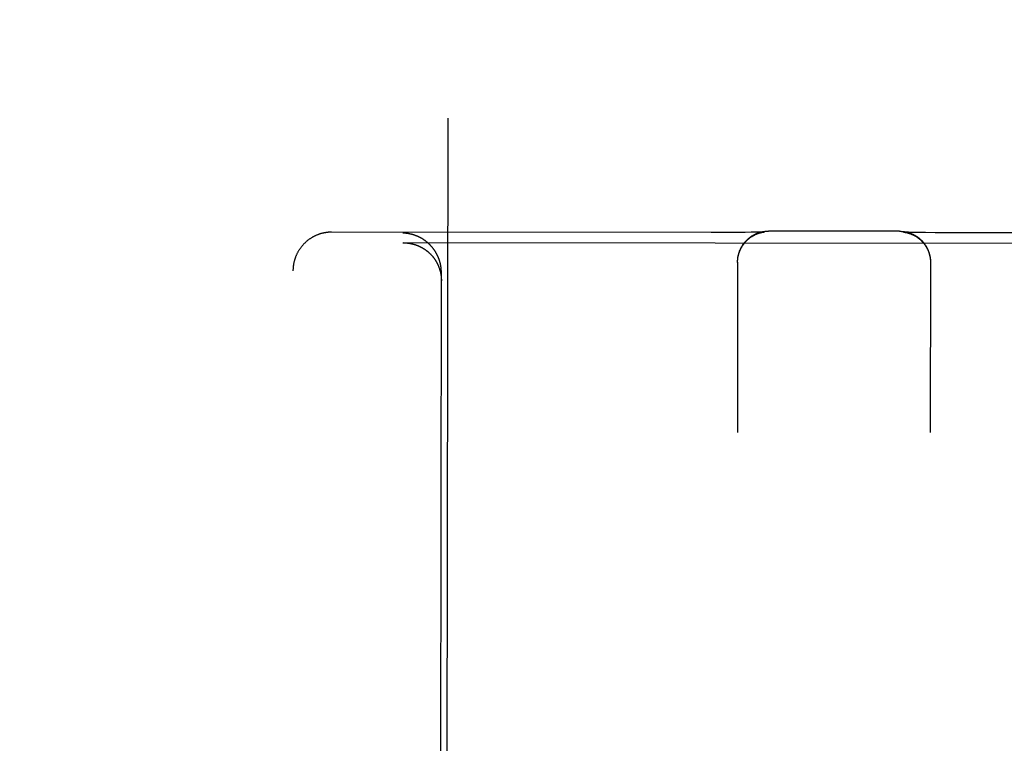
# Model space of a CAD drawing. Header units: inches. Extents: x 0 to 227, y 0 to 147.
# Tile 11 of 41: x 92.774 to 93.57, y 18.729 to 19.314. Entities that reach past the tile are written whole.
import ezdxf

# ---------------------------------------------------------------- set-up
doc = ezdxf.new("R2010")
doc.units = ezdxf.units.IN
doc.header["$LTSCALE"] = 12.466667
doc.header["$MEASUREMENT"] = 0
doc.linetypes.add('HIDDEN', pattern=[0.2, 0.1, -0.1])
doc.layers.get('0').update_dxf_attribs({"linetype": 'CONTINUOUS'})
for name, color, linetype in [('02___PRT_ALL_AXES', 7, 'CONTINUOUS'), ('DEFAULT_2', 8, 'HIDDEN'), ('DIMENSIONS', 7, 'CONTINUOUS')]:
    doc.layers.add(name, color=color, linetype=linetype)
doc.styles.get("Standard").update_dxf_attribs({"font": 'txt', "width": 0.8})
doc.dimstyles.new('DIMSTYLE_2', dxfattribs={"dimtxt": 1.133333, "dimasz": 1.333333, "dimexe": 0.09, "dimexo": 0.07, "dimgap": 0.0425, "dimtad": 0, "dimtih": 1, "dimtoh": 1, "dimzin": 4, "dimdsep": 46, "dimtxsty": 'Standard', "dimblk": '_FILLED', "dimblk1": '_FILLED', "dimblk2": '_FILLED', "dimcen": 0.09, "dimadec": 0, "dimazin": 0, "dimtfac": 1, "dimtofl": 0, "dimtmove": 0, "dimatfit": 3, "dimldrblk": '_FILLED', "dimfxl": 0, "dimtolj": 1, "dimtzin": 4, "dimarcsym": 0})

# ---------------------------------------------------------------- blocks, each defined once
blk = doc.blocks.new('_FILLED')
at = {"color": 0, "linetype": 'ByBlock'}
blk.add_solid([(0, 0), (-1, 0.2), (-1, -0.2)], dxfattribs=at)
blk = doc.blocks.new('*D16')
at = {"layer": 'DIMENSIONS', "color": 2, "linetype": 'Continuous'}
for p, q in [((81.75469, 18.19628), (81.75469, 20.86295)), ((81.75469, 17.07128), (81.75469, 14.02701)), ((81.75469, 14.02701), (82.85469, 14.02701))]:
    blk.add_line(p, q, dxfattribs=at)
at = {"layer": 'DIMENSIONS', "color": 2, "linetype": 'Continuous', "xscale": 1.3333333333, "yscale": 1.3333333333, "zscale": 1.3333333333}
for p, rotation in [((81.75469, 18.19628), 270), ((81.75469, 17.07128), 90)]:
    blk.add_blockref('_FILLED', p, dxfattribs=dict(at, rotation=rotation))
at = {"layer": 'DIMENSIONS', "color": 2, "linetype": 'Continuous', "insert": (83.42136, 14.59368), "char_height": 1.133333, "width": 3.6266667, "attachment_point": 1, "line_spacing_factor": 0.9}
blk.add_mtext('1.13', dxfattribs=at)

msp = doc.modelspace()

# ---------------------------------------------------------------- linework, layer by layer
at = {"layer": '02___PRT_ALL_AXES', "color": 8, "linetype": 'HIDDEN'}
msp.add_line((93.16462, 56.63443), (93.11884, 18.13446), dxfattribs=at)
at = {"layer": 'DEFAULT_2', "color": 8, "linetype": 'HIDDEN'}
for p, q in [((93.33317, 19.14196), (93.02628, 19.14232)), ((93.344, 19.14198), (93.33317, 19.14196)), ((93.35355, 19.14204), (93.344, 19.14198)), ((93.3606, 19.14212), (93.35355, 19.14204)), ((93.36543, 19.14219), (93.3606, 19.14212)), ((93.36884, 19.14226), (93.36543, 19.14219)), ((93.3711, 19.14231), (93.36884, 19.14226)), ((93.37271, 19.14236), (93.3711, 19.14231)), ((93.37391, 19.1424), (93.37271, 19.14236)), ((93.37467, 19.14243), (93.37391, 19.1424)), ((93.37396, 19.14213), (93.37415, 19.14217)), ((93.37415, 19.14217), (93.37434, 19.14221)), ((93.37434, 19.14221), (93.37451, 19.14224)), ((93.37451, 19.14224), (93.37467, 19.14228)), ((93.37525, 19.14246), (93.37467, 19.14243)), ((93.37467, 19.14228), (93.37483, 19.1423)), ((93.37483, 19.1423), (93.37498, 19.14233)), ((93.37498, 19.14233), (93.37512, 19.14235)), ((93.37512, 19.14235), (93.37525, 19.14238)), ((93.37562, 19.14248), (93.37525, 19.14246)), ((93.37525, 19.14238), (93.37538, 19.1424)), ((93.37538, 19.1424), (93.3755, 19.14241)), ((93.3755, 19.14241), (93.37561, 19.14243)), ((93.37561, 19.14243), (93.37572, 19.14245)), ((93.37584, 19.14249), (93.37562, 19.14248)), ((93.37572, 19.14245), (93.37582, 19.14246)), ((93.37582, 19.14246), (93.37592, 19.14247)), ((93.37607, 19.1425), (93.37584, 19.14249)), ((93.37592, 19.14247), (93.37601, 19.14248)), ((93.37601, 19.14248), (93.37609, 19.14249)), ((93.3762, 19.14251), (93.37607, 19.1425)), ((93.37609, 19.14249), (93.37616, 19.1425)), ((93.37616, 19.1425), (93.37622, 19.14251)), ((93.37629, 19.14252), (93.3762, 19.14251)), ((93.37635, 19.14252), (93.37629, 19.14252)), ((93.37637, 19.14252), (93.37637, 19.14252)), ((93.48554, 19.14302), (93.37941, 19.14315)), ((93.4887, 19.14239), (93.4887, 19.14239)), ((93.48872, 19.14239), (93.48874, 19.14238)), ((93.48876, 19.14238), (93.4888, 19.14238)), ((93.48889, 19.14237), (93.48878, 19.14238)), ((93.4888, 19.14238), (93.48886, 19.14237)), ((93.48886, 19.14237), (93.48893, 19.14236)), ((93.48904, 19.14236), (93.48889, 19.14237)), ((93.48893, 19.14236), (93.489, 19.14236)), ((93.489, 19.14236), (93.48909, 19.14234)), ((93.48925, 19.14235), (93.48904, 19.14236)), ((93.48909, 19.14234), (93.48918, 19.14233)), ((93.48918, 19.14233), (93.48928, 19.14232)), ((93.48962, 19.14233), (93.48925, 19.14235)), ((93.48928, 19.14232), (93.48938, 19.14231)), ((93.48938, 19.14231), (93.4895, 19.14229)), ((93.4895, 19.14229), (93.48961, 19.14227)), ((93.48961, 19.14227), (93.48974, 19.14225)), ((93.49011, 19.14231), (93.48962, 19.14233)), ((93.48974, 19.14225), (93.48987, 19.14223)), ((93.48987, 19.14223), (93.49, 19.14221)), ((93.49, 19.14221), (93.49014, 19.14218)), ((93.49077, 19.14228), (93.49011, 19.14231)), ((93.49014, 19.14218), (93.4903, 19.14216)), ((93.4903, 19.14216), (93.49045, 19.14213)), ((93.49045, 19.14213), (93.49062, 19.14209)), ((93.49062, 19.14209), (93.4908, 19.14206)), ((93.49158, 19.14225), (93.49077, 19.14228)), ((93.4908, 19.14206), (93.49098, 19.14202)), ((93.4928, 19.1422), (93.49158, 19.14225)), ((93.49452, 19.14215), (93.4928, 19.1422)), ((93.49724, 19.14208), (93.49452, 19.14215)), ((93.50082, 19.14201), (93.49724, 19.14208)), ((93.50633, 19.14192), (93.50082, 19.14201)), ((93.51418, 19.14183), (93.50633, 19.14192)), ((93.5246, 19.14175), (93.51418, 19.14183)), ((93.83878, 19.14136), (93.5246, 19.14175)), ((93.08377, 19.13371), (93.08432, 19.13372)), ((93.78073, 19.13289), (93.08432, 19.13372)), ((93.35451, 19.11818), (93.35434, 18.98041)), ((93.3545, 19.11782), (93.35451, 19.11855)), ((93.35451, 19.11816), (93.35452, 19.11893)), ((93.35452, 19.11853), (93.35453, 19.1193)), ((93.51051, 19.11799), (93.51034, 18.98022)), ((93.51046, 19.11947), (93.51048, 19.11872)), ((93.51048, 19.1191), (93.5105, 19.11835)), ((93.5105, 19.11873), (93.5105, 19.11797)), ((93.5105, 19.11836), (93.5105, 19.11763)), ((92.99274, 17.21575), (92.995, 19.11102)), ((93.11384, 18.13452), (93.115, 19.1097))]:
    msp.add_line(p, q, dxfattribs=at)
for points in [[(93.02628, 19.14232), (93.02595, 19.14232), (93.02559, 19.14232), (93.02523, 19.14231), (93.02487, 19.14229), (93.0245, 19.14227), (93.02414, 19.14225), (93.02378, 19.14222), (93.02341, 19.14219), (93.02305, 19.14216), (93.02268, 19.14212), (93.02231, 19.14207), (93.02193, 19.14202), (93.02156, 19.14197), (93.02118, 19.14191), (93.02081, 19.14184), (93.02043, 19.14177), (93.02004, 19.1417), (93.01965, 19.14162), (93.01926, 19.14153), (93.01886, 19.14144), (93.01846, 19.14133), (93.01806, 19.14123), (93.01765, 19.14111), (93.01724, 19.14099), (93.01683, 19.14086), (93.01641, 19.14073), (93.016, 19.14059), (93.01559, 19.14044), (93.01517, 19.14029), (93.01476, 19.14013), (93.01435, 19.13996), (93.01395, 19.13979), (93.01354, 19.13962), (93.01314, 19.13943), (93.01274, 19.13925), (93.01235, 19.13905), (93.01195, 19.13885), (93.01156, 19.13865), (93.01118, 19.13844), (93.01079, 19.13822), (93.01041, 19.138), (93.01003, 19.13777), (93.00966, 19.13754), (93.00929, 19.1373), (93.00892, 19.13706), (93.00855, 19.13681), (93.00819, 19.13656), (93.00783, 19.1363), (93.00748, 19.13604), (93.00712, 19.13577), (93.00678, 19.1355), (93.00643, 19.13522), (93.00609, 19.13493), (93.00576, 19.13465), (93.00543, 19.13435), (93.0051, 19.13406), (93.00477, 19.13375), (93.00446, 19.13345), (93.00414, 19.13313), (93.00383, 19.13282), (93.00352, 19.1325), (93.00322, 19.13217), (93.00292, 19.13184), (93.00263, 19.13151), (93.00234, 19.13117), (93.00206, 19.13083), (93.00178, 19.13048), (93.00151, 19.13013), (93.00124, 19.12978), (93.00097, 19.12942), (93.00072, 19.12905), (93.00046, 19.12869), (93.00021, 19.12832), (92.99997, 19.12795), (92.99973, 19.12757), (92.9995, 19.12719), (92.99927, 19.1268), (92.99905, 19.12642), (92.99883, 19.12603), (92.99862, 19.12563), (92.99842, 19.12524), (92.99822, 19.12484), (92.99802, 19.12444), (92.99783, 19.12403), (92.99765, 19.12362), (92.99747, 19.12321), (92.9973, 19.1228), (92.99714, 19.12238), (92.99698, 19.12196), (92.99683, 19.12154), (92.99668, 19.12112), (92.99654, 19.1207), (92.9964, 19.12027), (92.99627, 19.11984), (92.99615, 19.11941), (92.99603, 19.11898), (92.99592, 19.11854), (92.99582, 19.11811), (92.99572, 19.11767), (92.99562, 19.11723), (92.99554, 19.11679), (92.99546, 19.11635), (92.99539, 19.11591), (92.99532, 19.11546), (92.99526, 19.11502), (92.9952, 19.11457), (92.99515, 19.11413), (92.99511, 19.11368), (92.99508, 19.11323), (92.99505, 19.11278), (92.99503, 19.11234), (92.99501, 19.11189), (92.995, 19.11144), (92.995, 19.11102)], [(93.08832, 19.14111), (93.08814, 19.14114), (93.08795, 19.14117), (93.08777, 19.14119), (93.08759, 19.14122), (93.0874, 19.14125), (93.08722, 19.14127), (93.08704, 19.14129), (93.08686, 19.14132), (93.08667, 19.14134), (93.08649, 19.14136), (93.08631, 19.14138), (93.08613, 19.14139), (93.08595, 19.14141), (93.08576, 19.14142), (93.08558, 19.14144), (93.0854, 19.14145), (93.08522, 19.14146), (93.08504, 19.14148), (93.08486, 19.14149), (93.08468, 19.1415), (93.0845, 19.1415), (93.08432, 19.14151), (93.08414, 19.14152), (93.08396, 19.14152), (93.08378, 19.14152)], [(93.115, 19.1097), (93.11499, 19.10999), (93.11499, 19.11027), (93.11498, 19.11056), (93.11498, 19.11085), (93.11496, 19.11113), (93.11495, 19.11142), (93.11493, 19.1117), (93.11491, 19.11198), (93.11489, 19.11226), (93.11487, 19.11254), (93.11484, 19.11282), (93.11481, 19.1131), (93.11478, 19.11338), (93.11475, 19.11366), (93.11471, 19.11393), (93.11467, 19.1142), (93.11463, 19.11448), (93.11459, 19.11475), (93.11455, 19.11502), (93.1145, 19.11529), (93.11445, 19.11556), (93.1144, 19.11582), (93.11434, 19.11609), (93.11429, 19.11635), (93.11423, 19.11662), (93.11417, 19.11688), (93.11411, 19.11714), (93.11405, 19.1174), (93.11398, 19.11765), (93.11391, 19.11791), (93.11384, 19.11816), (93.11377, 19.11842), (93.1137, 19.11867), (93.11362, 19.11892), (93.11355, 19.11917), (93.11347, 19.11941), (93.11339, 19.11966), (93.1133, 19.1199), (93.11322, 19.12015), (93.11313, 19.12039), (93.11305, 19.12063), (93.11296, 19.12087), (93.11287, 19.12111), (93.11277, 19.12134), (93.11268, 19.12158), (93.11259, 19.12181), (93.11249, 19.12204), (93.11239, 19.12227), (93.11229, 19.1225), (93.11219, 19.12272), (93.11209, 19.12295), (93.11198, 19.12317), (93.11188, 19.1234), (93.11177, 19.12362), (93.11166, 19.12384), (93.11155, 19.12405), (93.11144, 19.12427), (93.11133, 19.12449), (93.11121, 19.1247), (93.1111, 19.12491), (93.11098, 19.12512), (93.11087, 19.12533), (93.11075, 19.12554), (93.11063, 19.12574), (93.11051, 19.12595), (93.11038, 19.12615), (93.11026, 19.12635), (93.11014, 19.12655), (93.11001, 19.12675), (93.10988, 19.12695), (93.10976, 19.12714), (93.10963, 19.12734), (93.1095, 19.12753), (93.10937, 19.12772), (93.10923, 19.12791), (93.1091, 19.1281), (93.10897, 19.12829), (93.10883, 19.12847), (93.1087, 19.12866), (93.10856, 19.12884), (93.10842, 19.12902), (93.10828, 19.1292), (93.10814, 19.12938), (93.108, 19.12955), (93.10786, 19.12973), (93.10772, 19.1299), (93.10758, 19.13008), (93.10743, 19.13025), (93.10729, 19.13042), (93.10714, 19.13059), (93.10699, 19.13075), (93.10685, 19.13092), (93.1067, 19.13108), (93.10655, 19.13125), (93.1064, 19.13141), (93.10625, 19.13157), (93.1061, 19.13172), (93.10595, 19.13188), (93.10579, 19.13204), (93.10564, 19.13219), (93.10549, 19.13235), (93.10533, 19.1325), (93.10518, 19.13265), (93.10502, 19.1328), (93.10486, 19.13294), (93.1047, 19.13309), (93.10455, 19.13323), (93.10439, 19.13338), (93.10423, 19.13352), (93.10407, 19.13366), (93.10391, 19.1338), (93.10375, 19.13394), (93.10358, 19.13408), (93.10342, 19.13421), (93.10326, 19.13435), (93.10309, 19.13448), (93.10293, 19.13461), (93.10277, 19.13474), (93.1026, 19.13487), (93.10243, 19.135), (93.10227, 19.13512), (93.1021, 19.13525), (93.10193, 19.13537), (93.10177, 19.13549), (93.1016, 19.13561), (93.10143, 19.13573), (93.10126, 19.13585), (93.10109, 19.13597), (93.10092, 19.13608), (93.10075, 19.1362), (93.10058, 19.13631), (93.10041, 19.13642), (93.10023, 19.13653), (93.10006, 19.13664), (93.09989, 19.13675), (93.09972, 19.13686), (93.09954, 19.13696), (93.09937, 19.13707), (93.09919, 19.13717), (93.09902, 19.13727), (93.09884, 19.13737), (93.09867, 19.13747), (93.09849, 19.13757), (93.09832, 19.13767), (93.09814, 19.13776), (93.09796, 19.13786), (93.09779, 19.13795), (93.09761, 19.13804), (93.09743, 19.13813), (93.09725, 19.13822), (93.09707, 19.13831), (93.09689, 19.1384), (93.09672, 19.13848), (93.09654, 19.13856), (93.09636, 19.13865), (93.09618, 19.13873), (93.096, 19.13881), (93.09582, 19.13889), (93.09564, 19.13897), (93.09546, 19.13904), (93.09528, 19.13912), (93.09509, 19.13919), (93.09491, 19.13927), (93.09473, 19.13934), (93.09455, 19.13941), (93.09437, 19.13948), (93.09419, 19.13955), (93.094, 19.13961), (93.09382, 19.13968), (93.09364, 19.13975), (93.09346, 19.13981), (93.09327, 19.13987), (93.09309, 19.13993), (93.09291, 19.13999), (93.09273, 19.14005), (93.09254, 19.14011), (93.09236, 19.14016), (93.09218, 19.14022), (93.09199, 19.14027), (93.09181, 19.14033), (93.09163, 19.14038), (93.09144, 19.14043), (93.09126, 19.14048), (93.09108, 19.14053), (93.09089, 19.14057), (93.09071, 19.14062), (93.09052, 19.14066), (93.09034, 19.14071), (93.09016, 19.14075), (93.08997, 19.14079), (93.08979, 19.14083), (93.0896, 19.14087), (93.08942, 19.14091), (93.08924, 19.14094), (93.08905, 19.14098), (93.08887, 19.14101), (93.08869, 19.14105), (93.0885, 19.14108), (93.08832, 19.14111)], [(93.35453, 19.11891), (93.35455, 19.11967), (93.35458, 19.12004), (93.35461, 19.12041), (93.35464, 19.12078), (93.35469, 19.12114), (93.35473, 19.12151), (93.35478, 19.12187), (93.35484, 19.12224), (93.35491, 19.12261), (93.35497, 19.12296), (93.35505, 19.12332), (93.35512, 19.12367), (93.35521, 19.12403), (93.3553, 19.12439), (93.35539, 19.12474), (93.35549, 19.1251), (93.35559, 19.12544), (93.3557, 19.12579), (93.35581, 19.12613), (93.35593, 19.12647), (93.35606, 19.12682), (93.35619, 19.12716), (93.35632, 19.12751), (93.35646, 19.12783), (93.35659, 19.12816), (93.35674, 19.12848), (93.35689, 19.12881), (93.35705, 19.12913), (93.35721, 19.12946), (93.35738, 19.12979), (93.35755, 19.13011), (93.35773, 19.13043), (93.35791, 19.13074), (93.35809, 19.13106), (93.35829, 19.13137), (93.35848, 19.13167), (93.35868, 19.13198), (93.35888, 19.13228), (93.35909, 19.13258), (93.3593, 19.13288), (93.35951, 19.13316), (93.35973, 19.13345), (93.35996, 19.13374), (93.36019, 19.13402), (93.36043, 19.13431), (93.36066, 19.13458), (93.36089, 19.13484), (93.36114, 19.13511), (93.36138, 19.13537), (93.36163, 19.13563), (93.36189, 19.13589), (93.36215, 19.13615), (93.36241, 19.13639), (93.36267, 19.13663), (93.36294, 19.13687), (93.36321, 19.13711), (93.36348, 19.13734), (93.36377, 19.13758), (93.36406, 19.13781), (93.36434, 19.13803), (93.36464, 19.13825), (93.36493, 19.13846), (93.36523, 19.13867), (93.36553, 19.13888), (93.36584, 19.13908), (93.36615, 19.13928), (93.36646, 19.13948), (93.36677, 19.13966), (93.36709, 19.13985), (93.3674, 19.14002), (93.36772, 19.1402), (93.36805, 19.14037), (93.36838, 19.14054), (93.36871, 19.1407), (93.36904, 19.14086), (93.36937, 19.14101), (93.36971, 19.14115), (93.37004, 19.14129), (93.37038, 19.14143), (93.37073, 19.14156), (93.37107, 19.14169), (93.37142, 19.14181), (93.37177, 19.14192), (93.37211, 19.14203), (93.37247, 19.14214), (93.37282, 19.14224), (93.37318, 19.14234), (93.37354, 19.14243), (93.3739, 19.14251), (93.37426, 19.14259), (93.37461, 19.14267), (93.37498, 19.14274), (93.37534, 19.1428), (93.37571, 19.14286), (93.37608, 19.14291), (93.37644, 19.14296), (93.37681, 19.143), (93.37718, 19.14304), (93.37755, 19.14307), (93.37792, 19.1431), (93.37829, 19.14312), (93.37866, 19.14314), (93.37904, 19.14315), (93.37941, 19.14315)], [(93.35455, 19.11928), (93.35457, 19.11965), (93.35461, 19.12002), (93.35464, 19.1204), (93.35468, 19.12077), (93.35473, 19.12114), (93.35478, 19.12151), (93.35484, 19.12188), (93.35491, 19.12224), (93.35497, 19.12261), (93.35505, 19.12298), (93.35513, 19.12334), (93.35522, 19.1237), (93.35531, 19.12407), (93.3554, 19.12443), (93.35551, 19.12479), (93.35561, 19.12514), (93.35573, 19.1255), (93.35584, 19.12585), (93.35597, 19.12621), (93.35609, 19.12656), (93.35623, 19.1269), (93.35637, 19.12725), (93.35651, 19.1276), (93.35666, 19.12794), (93.35681, 19.12828), (93.35697, 19.12862), (93.35714, 19.12895), (93.35731, 19.12928), (93.35748, 19.12961), (93.35766, 19.12994), (93.35784, 19.13026), (93.35803, 19.13059), (93.35823, 19.13091), (93.35842, 19.13122), (93.35863, 19.13153), (93.35883, 19.13184), (93.35905, 19.13215), (93.35926, 19.13245), (93.35948, 19.13275), (93.35971, 19.13305), (93.35994, 19.13334), (93.36017, 19.13363), (93.36041, 19.13392), (93.36065, 19.1342), (93.3609, 19.13448), (93.36115, 19.13475), (93.3614, 19.13502), (93.36166, 19.13529), (93.36192, 19.13555), (93.36219, 19.13581), (93.36246, 19.13606), (93.36273, 19.13631), (93.363, 19.13656), (93.36328, 19.1368), (93.36356, 19.13704), (93.36385, 19.13727), (93.36414, 19.1375), (93.36443, 19.13772), (93.36472, 19.13794), (93.36502, 19.13815), (93.36531, 19.13836), (93.36561, 19.13856), (93.3659, 19.13875), (93.36619, 19.13893), (93.36647, 19.13911), (93.36676, 19.13928), (93.36703, 19.13944), (93.36731, 19.13959), (93.36757, 19.13974), (93.36783, 19.13988), (93.36808, 19.14001), (93.36833, 19.14014), (93.36857, 19.14025), (93.36881, 19.14037), (93.36905, 19.14048), (93.36928, 19.14058), (93.36951, 19.14068), (93.36973, 19.14078), (93.36995, 19.14087), (93.37016, 19.14096), (93.37037, 19.14104), (93.37057, 19.14112), (93.37077, 19.14119), (93.37096, 19.14126), (93.37115, 19.14133), (93.37133, 19.14139), (93.37151, 19.14145), (93.37168, 19.14151), (93.37185, 19.14156), (93.37201, 19.14161), (93.37217, 19.14166), (93.37233, 19.14171), (93.37248, 19.14175), (93.37263, 19.14179), (93.37277, 19.14183), (93.37291, 19.14187), (93.37304, 19.14191), (93.37317, 19.14194), (93.3733, 19.14197), (93.37342, 19.142), (93.37353, 19.14203), (93.37365, 19.14206), (93.37375, 19.14208), (93.37386, 19.14211), (93.37396, 19.14213)], [(93.37622, 19.14251), (93.37628, 19.14251), (93.3763, 19.14251)], [(93.37632, 19.14252), (93.37636, 19.14252), (93.37636, 19.14252)], [(93.48554, 19.14302), (93.48591, 19.14302), (93.48627, 19.14301), (93.48664, 19.143), (93.48701, 19.14298), (93.48738, 19.14295), (93.48775, 19.14292), (93.48811, 19.14289), (93.48848, 19.14285), (93.48884, 19.1428), (93.48921, 19.14275), (93.48957, 19.14269), (93.48993, 19.14263), (93.49029, 19.14256), (93.49065, 19.14249), (93.49101, 19.14241), (93.49136, 19.14233), (93.49171, 19.14224), (93.49207, 19.14215), (93.49242, 19.14205), (93.49277, 19.14194), (93.49311, 19.14184), (93.49346, 19.14173), (93.4938, 19.14161), (93.49414, 19.14148), (93.49448, 19.14136), (93.49482, 19.14122), (93.49515, 19.14109), (93.49548, 19.14095), (93.49582, 19.1408), (93.49615, 19.14064), (93.49647, 19.14049), (93.49679, 19.14033), (93.49711, 19.14017), (93.49743, 19.14), (93.49775, 19.13982), (93.49807, 19.13964), (93.49837, 19.13946), (93.49868, 19.13927), (93.49898, 19.13908), (93.49928, 19.13889), (93.49958, 19.13869), (93.49988, 19.13848), (93.50017, 19.13827), (93.50046, 19.13806), (93.50074, 19.13784), (93.50102, 19.13763), (93.5013, 19.1374), (93.50158, 19.13717), (93.50186, 19.13693), (93.50213, 19.1367), (93.50239, 19.13646), (93.50265, 19.13622), (93.50291, 19.13597), (93.50316, 19.13572), (93.50342, 19.13546), (93.50367, 19.1352), (93.50392, 19.13494), (93.50416, 19.13467), (93.50439, 19.1344), (93.50463, 19.13413), (93.50486, 19.13385), (93.50509, 19.13356), (93.50531, 19.13328), (93.50553, 19.133), (93.50574, 19.1327), (93.50595, 19.13241), (93.50616, 19.13211), (93.50636, 19.13181), (93.50656, 19.13151), (93.50675, 19.1312), (93.50694, 19.13089), (93.50713, 19.13057), (93.50731, 19.13026), (93.50748, 19.12994), (93.50765, 19.12962), (93.50782, 19.1293), (93.50798, 19.12897), (93.50814, 19.12864), (93.50829, 19.12831), (93.50844, 19.12798), (93.50858, 19.12765), (93.50872, 19.12731), (93.50885, 19.12697), (93.50898, 19.12662), (93.5091, 19.12628), (93.50922, 19.12594), (93.50933, 19.12559), (93.50944, 19.12524), (93.50954, 19.12489), (93.50964, 19.12454), (93.50973, 19.12418), (93.50982, 19.12383), (93.5099, 19.12347), (93.50998, 19.12311), (93.51005, 19.12275), (93.51012, 19.12239), (93.51018, 19.12203), (93.51024, 19.12167), (93.51029, 19.12131), (93.51033, 19.12094), (93.51038, 19.12057), (93.51041, 19.12021), (93.51044, 19.11984), (93.51046, 19.11947)], [(93.48878, 19.14238), (93.48872, 19.14239), (93.48871, 19.14239)], [(93.49098, 19.14202), (93.49118, 19.14197), (93.49129, 19.14195), (93.49139, 19.14192), (93.49151, 19.1419), (93.49162, 19.14187), (93.49174, 19.14184), (93.49186, 19.14181), (93.49199, 19.14178), (93.49213, 19.14174), (93.49226, 19.1417), (93.49241, 19.14166), (93.49255, 19.14162), (93.49271, 19.14158), (93.49286, 19.14153), (93.49302, 19.14148), (93.49318, 19.14143), (93.49335, 19.14137), (93.49352, 19.14132), (93.4937, 19.14126), (93.49388, 19.14119), (93.49407, 19.14113), (93.49426, 19.14106), (93.49445, 19.14098), (93.49466, 19.14091), (93.49486, 19.14082), (93.49508, 19.14074), (93.49529, 19.14065), (93.49551, 19.14055), (93.49574, 19.14045), (93.49597, 19.14035), (93.49621, 19.14024), (93.49645, 19.14012), (93.49669, 19.14), (93.49694, 19.13988), (93.49719, 19.13975), (93.49745, 19.13961), (93.49771, 19.13946), (93.49798, 19.13931), (93.49826, 19.13915), (93.49854, 19.13898), (93.49883, 19.1388), (93.49912, 19.13862), (93.49941, 19.13843), (93.4997, 19.13823), (93.5, 19.13802), (93.50029, 19.13781), (93.50058, 19.13759), (93.50088, 19.13737), (93.50117, 19.13714), (93.50145, 19.13691), (93.50173, 19.13667), (93.50201, 19.13643), (93.50229, 19.13618), (93.50256, 19.13593), (93.50283, 19.13568), (93.5031, 19.13542), (93.50336, 19.13515), (93.50362, 19.13489), (93.50387, 19.13462), (93.50412, 19.13434), (93.50437, 19.13406), (93.50461, 19.13378), (93.50485, 19.13349), (93.50508, 19.1332), (93.50531, 19.13291), (93.50554, 19.13261), (93.50576, 19.13231), (93.50598, 19.132), (93.50619, 19.1317), (93.5064, 19.13139), (93.5066, 19.13107), (93.5068, 19.13076), (93.50699, 19.13044), (93.50718, 19.13011), (93.50736, 19.12979), (93.50754, 19.12946), (93.50772, 19.12913), (93.50789, 19.1288), (93.50805, 19.12846), (93.50821, 19.12812), (93.50836, 19.12778), (93.50851, 19.12744), (93.50866, 19.12709), (93.5088, 19.12674), (93.50893, 19.12639), (93.50906, 19.12604), (93.50918, 19.12569), (93.5093, 19.12533), (93.50941, 19.12498), (93.50952, 19.12462), (93.50962, 19.12426), (93.50971, 19.1239), (93.5098, 19.12353), (93.50989, 19.12317), (93.50997, 19.1228), (93.51004, 19.12244), (93.51011, 19.12207), (93.51018, 19.1217), (93.51023, 19.12133), (93.51029, 19.12096), (93.51033, 19.12059), (93.51037, 19.12022), (93.51041, 19.11984), (93.51044, 19.11947), (93.51046, 19.1191)], [(93.08432, 19.13372), (93.08449, 19.13372), (93.08467, 19.13372), (93.08485, 19.13371), (93.08503, 19.13371), (93.08521, 19.13371), (93.08539, 19.1337), (93.08557, 19.13369), (93.08576, 19.13368), (93.08594, 19.13367), (93.08612, 19.13366), (93.0863, 19.13365), (93.08648, 19.13364), (93.08666, 19.13363), (93.08685, 19.13361), (93.08703, 19.1336), (93.08721, 19.13358), (93.0874, 19.13356), (93.08758, 19.13354), (93.08776, 19.13352), (93.08794, 19.1335), (93.08813, 19.13348), (93.08831, 19.13346), (93.08849, 19.13343), (93.08868, 19.13341), (93.08886, 19.13338), (93.08904, 19.13335), (93.08923, 19.13332), (93.08941, 19.13329), (93.0896, 19.13326), (93.08978, 19.13323), (93.08996, 19.1332), (93.09015, 19.13316), (93.09033, 19.13313), (93.09051, 19.13309), (93.0907, 19.13305), (93.09088, 19.13301), (93.09107, 19.13297), (93.09125, 19.13293), (93.09143, 19.13289), (93.09162, 19.13284), (93.0918, 19.1328), (93.09198, 19.13275), (93.09217, 19.1327), (93.09235, 19.13265), (93.09253, 19.1326), (93.09272, 19.13255), (93.0929, 19.1325), (93.09308, 19.13245), (93.09327, 19.13239), (93.09345, 19.13234), (93.09363, 19.13228), (93.09381, 19.13222), (93.094, 19.13216), (93.09418, 19.1321), (93.09436, 19.13204), (93.09454, 19.13198), (93.09472, 19.13191), (93.0949, 19.13185), (93.09509, 19.13178), (93.09527, 19.13171), (93.09545, 19.13164), (93.09563, 19.13157), (93.09581, 19.1315), (93.09599, 19.13143), (93.09617, 19.13135), (93.09635, 19.13128), (93.09653, 19.1312), (93.09671, 19.13112), (93.09689, 19.13104), (93.09706, 19.13096), (93.09724, 19.13088), (93.09742, 19.1308), (93.0976, 19.13071), (93.09778, 19.13063), (93.09795, 19.13054), (93.09813, 19.13045), (93.09831, 19.13036), (93.09848, 19.13027), (93.09866, 19.13018), (93.09883, 19.13009), (93.09901, 19.12999), (93.09918, 19.1299), (93.09936, 19.1298), (93.09953, 19.1297), (93.09971, 19.1296), (93.09988, 19.1295), (93.10005, 19.1294), (93.10023, 19.1293), (93.1004, 19.12919), (93.10057, 19.12909), (93.10074, 19.12898), (93.10091, 19.12887), (93.10108, 19.12876), (93.10125, 19.12865), (93.10142, 19.12854), (93.10159, 19.12843), (93.10176, 19.12831), (93.10193, 19.12819), (93.10209, 19.12808), (93.10226, 19.12796), (93.10243, 19.12784), (93.10259, 19.12772), (93.10276, 19.12759), (93.10292, 19.12747), (93.10309, 19.12734), (93.10325, 19.12722), (93.10341, 19.12709), (93.10358, 19.12696), (93.10374, 19.12683), (93.1039, 19.12669), (93.10406, 19.12656), (93.10422, 19.12642), (93.10438, 19.12629), (93.10454, 19.12615), (93.1047, 19.12601), (93.10485, 19.12587), (93.10501, 19.12573), (93.10517, 19.12558), (93.10532, 19.12544), (93.10548, 19.12529), (93.10563, 19.12515), (93.10579, 19.125), (93.10594, 19.12485), (93.10609, 19.12469), (93.10624, 19.12454), (93.10639, 19.12439), (93.10654, 19.12423), (93.10669, 19.12407), (93.10684, 19.12391), (93.10699, 19.12375), (93.10713, 19.12359), (93.10728, 19.12343), (93.10742, 19.12326), (93.10757, 19.1231), (93.10771, 19.12293), (93.10785, 19.12276), (93.10799, 19.12259), (93.10814, 19.12242), (93.10827, 19.12225), (93.10841, 19.12207), (93.10855, 19.12189), (93.10869, 19.12172), (93.10882, 19.12154), (93.10896, 19.12136), (93.10909, 19.12117), (93.10923, 19.12099), (93.10936, 19.12081), (93.10949, 19.12062), (93.10962, 19.12043), (93.10975, 19.12024), (93.10988, 19.12005), (93.11, 19.11986), (93.11013, 19.11966), (93.11025, 19.11947), (93.11038, 19.11927), (93.1105, 19.11907), (93.11062, 19.11887), (93.11074, 19.11867), (93.11086, 19.11847), (93.11097, 19.11826), (93.11109, 19.11805), (93.11121, 19.11785), (93.11132, 19.11764), (93.11143, 19.11743), (93.11154, 19.11721), (93.11165, 19.117), (93.11176, 19.11678), (93.11187, 19.11657), (93.11197, 19.11635), (93.11208, 19.11613), (93.11218, 19.11591), (93.11228, 19.11568), (93.11238, 19.11546), (93.11248, 19.11523), (93.11258, 19.115), (93.11267, 19.11478), (93.11277, 19.11454), (93.11286, 19.11431), (93.11295, 19.11408), (93.11304, 19.11384), (93.11313, 19.1136), (93.11321, 19.11337), (93.1133, 19.11313), (93.11338, 19.11288), (93.11346, 19.11264), (93.11354, 19.1124), (93.11361, 19.11215), (93.11369, 19.1119), (93.11376, 19.11165), (93.11383, 19.1114), (93.1139, 19.11115), (93.11397, 19.1109), (93.11404, 19.11064), (93.1141, 19.11039), (93.11416, 19.11013), (93.11422, 19.10987), (93.11428, 19.10961), (93.11434, 19.10935), (93.11439, 19.10908)], [(93.11439, 19.10908), (93.11444, 19.10882), (93.11449, 19.10855), (93.11454, 19.10828), (93.11458, 19.10802), (93.11463, 19.10775), (93.11467, 19.10747), (93.1147, 19.1072), (93.11474, 19.10693), (93.11477, 19.10665), (93.11481, 19.10638), (93.11483, 19.1061), (93.11486, 19.10582), (93.11488, 19.10554), (93.11491, 19.10526), (93.11493, 19.10498), (93.11494, 19.1047), (93.11496, 19.10441), (93.11497, 19.10413), (93.11498, 19.10384), (93.11498, 19.10355), (93.11499, 19.10327), (93.11499, 19.10298)]]:
    msp.add_lwpolyline(points, dxfattribs=at)

# ---------------------------------------------------------------- dimensions: what is measured, and where the dimension line sits
at = {"layer": 'DIMENSIONS', "color": 2, "linetype": 'Continuous'}
dim = msp.add_linear_dim(base=(81.7546946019, 18.1962787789), p1=(96.2691005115, 17.0712787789), p2=(75.1016005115, 18.1962787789), angle=90, dimstyle='DIMSTYLE_2', dxfattribs=at)
dim.commit()
dim.dimension.update_dxf_attribs({"geometry": '*D16', "text_midpoint": (85.2346946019, 14.0270132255), "dimtype": 160})

doc.saveas('drawing.dxf')
